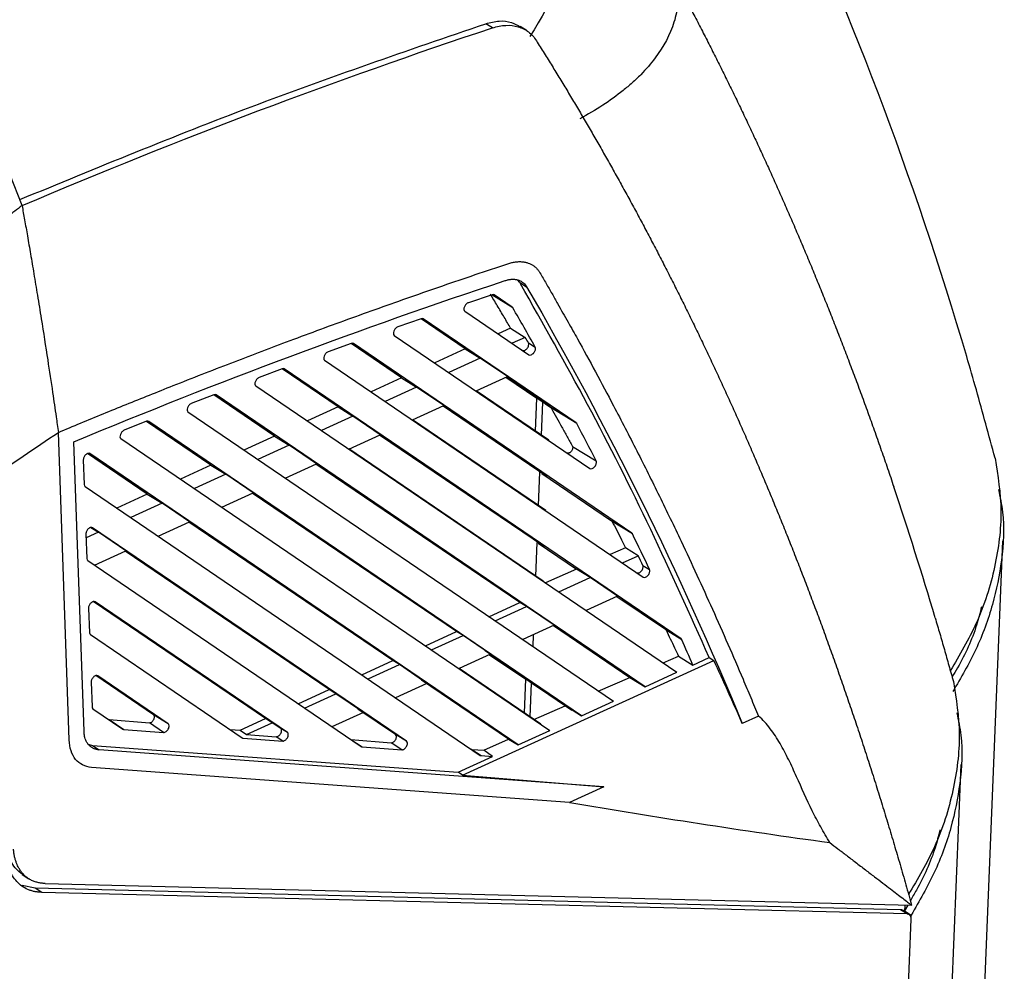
# Model space of a CAD drawing. Header units: millimetres. Extents: x -1111 to 1147, y -743 to 1146.
# Tile 109 of 203: x 1014 to 1113, y -543 to -448. Entities that reach past the tile are written whole.
import ezdxf

# ---------------------------------------------------------------- set-up
doc = ezdxf.new("R2010")
doc.units = ezdxf.units.MM

msp = doc.modelspace()

# ---------------------------------------------------------------- linework, layer by layer
at = {"color": 7, "linetype": 'Continuous', "lineweight": 25}
for p, q in [((1061.728, -448.547), (1061.064, -448.121)), ((1065.221, -448.852), (1064.509, -448.395)), ((1014.503, -466.385), (1008.416, -450.974)), ((1064.491, -474.121), (1064.252, -473.842)), ((1064.491, -474.121), (1065.166, -474.535)), ((1061.703, -475.335), (1059.317, -476.133)), ((1063.727, -476.584), (1061.915, -475.352)), ((1058.965, -476.974), (1065.405, -481.355)), ((1054.578, -477.752), (1052.224, -478.572)), ((1059, -480.772), (1054.567, -477.767)), ((1070.143, -488.207), (1054.794, -477.767)), ((1051.877, -479.412), (1071.525, -492.776)), ((1063.563, -478.688), (1062.319, -479.256)), ((1063.563, -478.688), (1065.036, -479.615)), ((1047.548, -480.234), (1045.225, -481.075)), ((1052.615, -483.688), (1047.54, -480.247)), ((1075.737, -499.27), (1047.769, -480.247)), ((1065.036, -479.615), (1063.726, -480.213)), ((1065.353, -480.18), (1066.029, -480.594)), ((1059, -480.772), (1055.935, -482.172)), ((1059, -480.772), (1060.494, -481.689)), ((1044.883, -481.913), (1076.883, -503.679)), ((1060.494, -481.689), (1057.342, -483.129)), ((1063.237, -483.556), (1060.494, -481.689)), ((1040.61, -482.778), (1038.317, -483.64)), ((1046.231, -486.604), (1040.605, -482.79)), ((1080.671, -509.884), (1040.836, -482.79)), ((1052.615, -483.688), (1049.55, -485.088)), ((1052.615, -483.688), (1054.109, -484.605)), ((1060.086, -484.995), (1063.237, -483.556)), ((1063.088, -483.624), (1066.193, -485.728)), ((1063.13, -483.605), (1067.52, -486.581)), ((1067.521, -486.549), (1063.159, -483.592)), ((1033.76, -485.383), (1031.496, -486.262)), ((1039.846, -489.52), (1033.757, -485.392)), ((1077.076, -514.697), (1033.99, -485.392)), ((1037.979, -484.476), (1080.268, -513.239)), ((1054.109, -484.605), (1050.958, -486.045)), ((1056.853, -486.472), (1054.109, -484.605)), ((1067.387, -489.94), (1060.104, -484.987)), ((1066.063, -489.039), (1066.193, -485.728)), ((1066.781, -486.106), (1066.193, -485.728)), ((1066.65, -489.438), (1066.781, -486.106)), ((1067.52, -486.581), (1066.781, -486.106)), ((1067.055, -486.283), (1067.588, -486.643)), ((1031.162, -487.098), (1073.883, -516.155)), ((1046.231, -486.604), (1043.166, -488.004)), ((1046.231, -486.604), (1047.725, -487.522)), ((1053.701, -487.911), (1056.853, -486.472)), ((1067.243, -493.605), (1056.774, -486.508)), ((1067.52, -486.581), (1067.521, -486.549)), ((1070.143, -488.207), (1067.588, -486.643)), ((1070.204, -488.276), (1067.644, -486.705)), ((1026.994, -488.045), (1024.757, -488.942)), ((1033.462, -492.436), (1026.994, -488.051)), ((1070.691, -517.613), (1027.229, -488.052)), ((1047.725, -487.522), (1044.573, -488.961)), ((1050.469, -489.388), (1047.725, -487.522)), ((1067.109, -497.011), (1053.716, -487.904)), ((1047.317, -490.827), (1050.469, -489.388)), ((1020.723, -519.185), (1019.698, -490.101)), ((1024.428, -489.776), (1067.499, -519.071)), ((1039.846, -489.52), (1036.771, -490.925)), ((1039.846, -489.52), (1041.34, -490.438)), ((1066.965, -500.661), (1050.39, -489.424)), ((1067.387, -489.961), (1067.387, -489.94)), ((1027.077, -495.352), (1021.077, -491.285)), ((1064.307, -520.529), (1021.312, -491.286)), ((1041.34, -490.438), (1038.185, -491.879)), ((1044.084, -492.304), (1041.34, -490.438)), ((1066.83, -504.082), (1047.329, -490.822)), ((1069.768, -490.559), (1072.152, -492.022)), ((1020.655, -491.914), (1020.743, -494.393)), ((1040.929, -493.745), (1044.084, -492.304)), ((1064.502, -506.235), (1044.005, -492.34)), ((1033.462, -492.436), (1030.397, -493.836)), ((1034.956, -493.354), (1031.804, -494.793)), ((1033.462, -492.436), (1034.956, -493.354)), ((1037.7, -495.22), (1034.956, -493.354)), ((1066.371, -496.509), (1066.503, -493.159)), ((1066.687, -493.277), (1073.695, -498.02)), ((1020.835, -494.59), (1060.515, -521.58)), ((1034.548, -496.659), (1037.7, -495.22)), ((1058.115, -509.15), (1037.621, -495.256)), ((1027.077, -495.352), (1024.013, -496.752)), ((1028.572, -496.27), (1025.42, -497.709)), ((1027.077, -495.352), (1028.572, -496.27)), ((1031.315, -498.136), (1028.572, -496.27)), ((1067.108, -497.03), (1067.109, -497.011)), ((1028.163, -499.575), (1031.315, -498.136)), ((1051.729, -512.065), (1031.236, -498.172)), ((1075.737, -499.27), (1073.695, -498.02)), ((1075.801, -499.346), (1073.756, -498.091)), ((1022.187, -499.186), (1020.932, -499.759)), ((1021.394, -498.699), (1022.187, -499.186)), ((1053.107, -520.17), (1021.575, -498.723)), ((1024.931, -501.052), (1022.187, -499.186)), ((1020.917, -499.351), (1021.005, -501.83)), ((1066.093, -503.58), (1066.225, -500.212)), ((1066.318, -500.272), (1070.186, -502.89)), ((1110.959, -549.935), (1112.997, -500.043)), ((1021.779, -502.491), (1024.931, -501.052)), ((1045.343, -514.98), (1024.852, -501.088)), ((1075.107, -500.735), (1073.555, -501.415)), ((1076.373, -501.534), (1075.107, -500.735)), ((1021.097, -502.027), (1048.555, -520.704)), ((1074.791, -502.256), (1076.373, -501.534)), ((1070.186, -502.89), (1067.062, -504.257)), ((1071.558, -503.732), (1070.186, -502.89)), ((1076.838, -502.517), (1077.514, -502.932)), ((1066.83, -504.099), (1066.83, -504.082)), ((1068.405, -505.171), (1071.558, -503.732)), ((1074.309, -505.603), (1071.558, -503.732)), ((1038.956, -517.894), (1021.628, -506.147)), ((1041.147, -519.294), (1021.837, -506.16)), ((1074.309, -505.603), (1071.158, -507.043)), ((1074.241, -505.634), (1079.108, -508.928)), ((1021.18, -506.788), (1021.267, -509.267)), ((1061.382, -507.659), (1064.502, -506.235)), ((1062.015, -508.087), (1065.171, -506.646)), ((1065.171, -506.646), (1064.502, -506.235)), ((1067.927, -508.52), (1065.171, -506.646)), ((1055.002, -510.571), (1058.115, -509.15)), ((1058.785, -509.561), (1058.115, -509.15)), ((1067.927, -508.52), (1064.772, -509.962)), ((1067.852, -508.554), (1075.528, -513.749)), ((1080.671, -509.884), (1079.108, -508.928)), ((1080.739, -509.967), (1079.175, -509.007)), ((1021.359, -509.464), (1036.595, -519.827)), ((1055.632, -511), (1058.785, -509.561)), ((1061.544, -511.438), (1058.785, -509.561)), ((1065.814, -510.651), (1065.861, -509.465)), ((1069.732, -517.026), (1060.991, -511.099)), ((1048.615, -513.486), (1051.729, -512.065)), ((1052.399, -512.476), (1051.729, -512.065)), ((1061.544, -511.438), (1058.393, -512.878)), ((1058.721, -523.573), (1083.967, -512.042)), ((1061.452, -511.48), (1065.082, -513.94)), ((1061.494, -511.461), (1069.714, -517.034)), ((1078.865, -512.285), (1080.406, -511.61)), ((1080.406, -511.61), (1081.862, -512.511)), ((1081.862, -512.511), (1083.509, -511.759)), ((1083.509, -511.759), (1083.967, -512.042)), ((1049.246, -513.915), (1052.399, -512.476)), ((1055.161, -514.355), (1052.399, -512.476)), ((1066.609, -518.452), (1058.404, -512.873)), ((1027.706, -517.511), (1021.904, -513.578)), ((1029.187, -518.418), (1022.099, -513.597)), ((1063.348, -519.942), (1054.608, -514.017)), ((1064.949, -517.323), (1065.082, -513.94)), ((1065.67, -514.318), (1065.082, -513.94)), ((1072.369, -515.134), (1075.528, -513.749)), ((1075.528, -513.749), (1077.076, -514.697)), ((1077.076, -514.697), (1080.268, -513.239)), ((1021.442, -514.225), (1021.529, -516.704)), ((1042.229, -516.401), (1045.343, -514.98)), ((1046.013, -515.391), (1045.343, -514.98)), ((1055.161, -514.355), (1052.01, -515.795)), ((1065.536, -517.723), (1065.67, -514.318)), ((1069.034, -516.597), (1065.67, -514.318)), ((1042.86, -516.83), (1046.011, -515.392)), ((1048.779, -517.272), (1046.011, -515.39)), ((1021.621, -516.901), (1024.635, -518.951)), ((1052, -519.493), (1048.225, -516.934)), ((1065.901, -517.971), (1069.034, -516.597)), ((1069.714, -517.034), (1069.034, -516.597)), ((1069.714, -517.034), (1069.732, -517.026)), ((1069.732, -517.026), (1070.691, -517.613)), ((1070.691, -517.613), (1073.883, -516.155)), ((1023.242, -517.982), (1027.29, -518.315)), ((1023.242, -517.982), (1024.731, -518.983)), ((1029.187, -518.418), (1027.706, -517.511)), ((1036.394, -519.064), (1038.956, -517.894)), ((1039.626, -518.306), (1038.956, -517.894)), ((1048.779, -517.272), (1045.625, -518.714)), ((1088.449, -517.647), (1086.825, -518.388)), ((1024.731, -518.983), (1028.718, -519.275)), ((1028.718, -519.275), (1027.29, -518.315)), ((1035.385, -518.981), (1036.394, -519.064)), ((1036.394, -519.064), (1037.031, -519.49)), ((1037.029, -519.491), (1039.625, -518.306)), ((1040.473, -518.882), (1039.625, -518.305)), ((1041.147, -519.294), (1040.473, -518.882)), ((1066.597, -518.458), (1066.609, -518.452)), ((1036.691, -519.859), (1040.678, -520.151)), ((1037.029, -519.49), (1040.02, -519.709)), ((1040.678, -520.151), (1040.02, -519.709)), ((1047.527, -519.98), (1051.575, -520.313)), ((1047.527, -519.98), (1048.651, -520.736)), ((1053.107, -520.17), (1052, -519.493)), ((1060.863, -521.077), (1063.348, -519.942)), ((1063.348, -519.942), (1064.307, -520.529)), ((1064.307, -520.529), (1067.499, -519.071)), ((1021.146, -520.472), (1021.575, -520.586)), ((1021.575, -520.586), (1058.294, -523.276)), ((1021.575, -520.586), (1022.232, -521.028)), ((1072.917, -524.741), (1022.232, -521.028)), ((1048.651, -520.736), (1052.638, -521.028)), ((1052.638, -521.028), (1051.575, -520.313)), ((1059.67, -520.979), (1060.863, -521.077)), ((1059.67, -520.979), (1060.611, -521.612)), ((1058.294, -523.276), (1061.753, -521.696)), ((1060.611, -521.612), (1061.753, -521.696)), ((1061.753, -521.696), (1060.863, -521.077)), ((1069.489, -526.307), (1021.491, -522.79)), ((1107.174, -562.042), (1108.811, -522.486)), ((1058.721, -523.573), (1058.294, -523.276)), ((1058.721, -523.573), (1072.917, -524.741)), ((1072.917, -524.741), (1069.489, -526.306)), ((1069.489, -526.306), (1069.492, -526.307)), ((1014.507, -533.54), (1015.171, -533.967)), ((1015.809, -534.911), (1014.518, -534.637)), ((1016.823, -534.447), (1103.827, -536.62)), ((1102.713, -537.081), (1015.809, -534.911)), ((1016.472, -535.338), (1015.809, -534.911)), ((1103.376, -537.507), (1016.472, -535.338)), ((1103.441, -536.61), (1103.114, -537.177)), ((1103.144, -536.704), (1103.127, -537.184)), ((1103.376, -537.507), (1102.713, -537.081)), ((1103.59, -537.572), (1102.902, -537.13)), ((1103.123, -537.272), (1103.126, -537.185)), ((1103.126, -537.185), (1103.127, -537.184)), ((1103.126, -537.185), (1103.79, -537.611)), ((1103.775, -538.002), (1103.79, -537.611)), ((1102.56, -570.8), (1103.775, -538.028)), ((1103.775, -538.028), (1103.775, -538.002))]:
    msp.add_line(p, q, dxfattribs=at)
at = {"color": 250, "linetype": 'Continuous', "lineweight": 25}
for p, q in [((1063.784, -476.646), (1061.684, -475.358)), ((1063.727, -476.584), (1061.692, -475.339))]:
    msp.add_line(p, q, dxfattribs=at)
at = {"color": 7, "linetype": 'Continuous', "lineweight": 25, "flags": 128}
msp.add_lwpolyline([(1019.237, -520.04), (1018.694, -504.601), (1018.149, -489.162)], dxfattribs=at)
at = {"color": 7, "linetype": 'Continuous', "lineweight": 25}
for points in [[(1070.295, -426.888), (1071.127, -430.358), (1071.134, -438.05), (1067.817, -445.84), (1065.481, -449.403)], [(1109.359, -481.55), (1104.021, -463.398), (1097.477, -446.221), (1089.787, -430.159)], [(1014.501, -466.385), (1030.333, -459.672), (1046.103, -453.719), (1061.728, -448.547)], [(1061.728, -448.547), (1062.192, -448.394), (1063.104, -448.222), (1064.343, -448.364), (1065.393, -448.887), (1065.929, -449.478), (1066.145, -449.83)], [(1019.698, -490.101), (1034.217, -484.069), (1048.666, -478.669), (1063.013, -473.915)], [(1065.166, -474.535), (1073.316, -488.529), (1080.528, -503.199), (1086.825, -518.388)], [(1061.915, -475.352), (1061.86, -475.314), (1061.786, -475.309), (1061.703, -475.336)], [(1063.784, -476.646), (1063.769, -476.621), (1063.75, -476.6), (1063.727, -476.584)], [(1066.029, -480.594), (1065.288, -479.272), (1064.54, -477.956), (1063.784, -476.646)], [(1054.794, -477.767), (1054.738, -477.728), (1054.662, -477.723), (1054.577, -477.753)], [(1047.769, -480.247), (1047.712, -480.208), (1047.634, -480.204), (1047.548, -480.235)], [(1065.353, -480.18), (1065.247, -479.991), (1065.142, -479.803), (1065.036, -479.615)], [(1110.327, -484.897), (1110.009, -483.778), (1109.686, -482.662), (1109.359, -481.55)], [(1040.836, -482.79), (1040.777, -482.75), (1040.698, -482.746), (1040.61, -482.779)], [(1033.99, -485.392), (1033.931, -485.352), (1033.849, -485.349), (1033.76, -485.383)], [(1112.203, -491.743), (1111.596, -489.446), (1110.971, -487.164), (1110.327, -484.897)], [(1027.229, -488.052), (1027.168, -488.011), (1027.085, -488.008), (1026.994, -488.045)], [(1070.204, -488.276), (1070.189, -488.247), (1070.169, -488.224), (1070.143, -488.207)], [(1072.152, -492.022), (1071.51, -490.769), (1070.861, -489.52), (1070.204, -488.276)], [(1011.049, -493.962), (1013.427, -492.33), (1015.794, -490.73), (1018.149, -489.162)], [(1020.743, -494.393), (1020.746, -494.483), (1020.778, -494.552), (1020.835, -494.59)], [(1106.191, -507.777), (1104.877, -503.327), (1103.492, -498.938), (1102.035, -494.611)], [(1075.801, -499.346), (1075.786, -499.314), (1075.764, -499.288), (1075.737, -499.27)], [(1077.514, -502.932), (1076.949, -501.733), (1076.378, -500.538), (1075.801, -499.346)], [(1021.005, -501.83), (1021.008, -501.919), (1021.04, -501.989), (1021.097, -502.027)], [(1076.838, -502.517), (1076.683, -502.189), (1076.528, -501.861), (1076.373, -501.534)], [(1021.267, -509.267), (1021.27, -509.356), (1021.303, -509.426), (1021.359, -509.464)], [(1080.739, -509.967), (1080.723, -509.932), (1080.7, -509.904), (1080.671, -509.884)], [(1081.862, -512.511), (1081.49, -511.662), (1081.116, -510.814), (1080.739, -509.967)], [(1086.825, -518.388), (1085.888, -516.259), (1084.935, -514.143), (1083.967, -512.042)], [(1021.529, -516.704), (1021.532, -516.793), (1021.565, -516.863), (1021.621, -516.901)], [(1024.635, -518.951), (1024.663, -518.97), (1024.695, -518.981), (1024.731, -518.983)], [(1036.595, -519.827), (1036.623, -519.846), (1036.655, -519.857), (1036.691, -519.859)], [(1048.555, -520.704), (1048.583, -520.722), (1048.615, -520.733), (1048.651, -520.736)], [(1060.515, -521.58), (1060.543, -521.598), (1060.575, -521.609), (1060.611, -521.612)], [(1069.492, -526.307), (1078.143, -527.789), (1086.856, -529.125), (1095.619, -530.343)]]:
    msp.add_open_spline(points, degree=3, dxfattribs=at)
for points, knots in [([(1080.352, -444.186), (1080.422, -444.825), (1080.422, -445.46), (1080.291, -446.724), (1080.16, -447.353), (1079.573, -449.222), (1078.939, -450.416), (1077.651, -452.135), (1077.165, -452.696), (1076.352, -453.519), (1076.067, -453.79), (1075.477, -454.32), (1075.17, -454.58), (1073.579, -455.857), (1072.13, -456.803), (1070.501, -457.672)], [0, 0, 0, 0, 0.125, 0.125, 0.25, 0.25, 0.5, 0.5, 0.625, 0.625, 0.6875, 0.6875, 0.75, 0.75, 1, 1, 1, 1]), ([(1080.351, -444.183), (1080.606, -444.659), (1081.115, -445.613), (1081.874, -447.055), (1082.629, -448.509), (1083.382, -449.977), (1084.13, -451.457), (1084.875, -452.95), (1085.617, -454.456), (1086.355, -455.975), (1087.088, -457.507), (1087.818, -459.053), (1088.544, -460.611), (1089.266, -462.183), (1089.983, -463.768), (1090.696, -465.367), (1091.404, -466.978), (1092.108, -468.604), (1092.807, -470.242), (1093.501, -471.894), (1094.19, -473.56), (1094.875, -475.239), (1095.554, -476.931), (1096.228, -478.638), (1096.896, -480.358), (1097.559, -482.091), (1098.216, -483.839), (1098.868, -485.6), (1099.514, -487.374), (1100.154, -489.163), (1100.788, -490.965), (1101.416, -492.781), (1101.828, -494), (1102.035, -494.611)], [0, 0, 0, 0, 0.030325, 0.060782, 0.09137, 0.122088, 0.152937, 0.183917, 0.215026, 0.246266, 0.277635, 0.309134, 0.340761, 0.372518, 0.404403, 0.436417, 0.468559, 0.500829, 0.533226, 0.565751, 0.598402, 0.63118, 0.664085, 0.697115, 0.730271, 0.763552, 0.796959, 0.830489, 0.864145, 0.897924, 0.931826, 0.965852, 1, 1, 1, 1]), ([(1061.065, -448.121), (1061.523, -448.009), (1062.44, -447.784), (1063.629, -447.913), (1064.245, -448.275), (1064.527, -448.44)], [0, 0, 0, 0, 0.351786, 0.703348, 1, 1, 1, 1]), ([(1014.266, -465.787), (1022.023, -462.589), (1037.679, -456.133), (1053.222, -450.808), (1061.065, -448.121)], [0, 0, 0, 0, 0.495433, 1, 1, 1, 1]), ([(1066.145, -449.83), (1066.408, -450.248), (1066.935, -451.087), (1067.722, -452.358), (1068.508, -453.641), (1069.293, -454.938), (1070.077, -456.249), (1070.859, -457.573), (1071.64, -458.912), (1072.419, -460.264), (1073.197, -461.63), (1073.973, -463.01), (1074.747, -464.404), (1075.519, -465.813), (1076.289, -467.236), (1077.056, -468.673), (1077.822, -470.124), (1078.584, -471.591), (1079.344, -473.071), (1080.102, -474.567), (1080.856, -476.077), (1081.607, -477.601), (1082.355, -479.141), (1083.1, -480.696), (1083.842, -482.265), (1084.58, -483.85), (1085.314, -485.45), (1086.044, -487.065), (1086.771, -488.695), (1087.493, -490.341), (1088.212, -492.002), (1088.926, -493.679), (1089.635, -495.371), (1090.34, -497.078), (1091.04, -498.802), (1091.735, -500.54), (1092.425, -502.295), (1093.11, -504.066), (1093.79, -505.852), (1094.464, -507.654), (1095.133, -509.472), (1095.796, -511.306), (1096.453, -513.156), (1097.104, -515.022), (1097.749, -516.905), (1098.388, -518.803), (1099.02, -520.718), (1099.646, -522.648), (1100.265, -524.596), (1100.877, -526.559), (1101.482, -528.539), (1102.08, -530.535), (1102.67, -532.547), (1103.254, -534.576), (1103.636, -535.937), (1103.827, -536.62)], [0, 0, 0, 0, 0.016402, 0.032901, 0.049496, 0.066188, 0.082977, 0.099862, 0.116844, 0.133922, 0.151097, 0.168367, 0.185734, 0.203196, 0.220755, 0.238409, 0.256159, 0.274005, 0.291946, 0.309982, 0.328113, 0.34634, 0.364662, 0.383078, 0.401589, 0.420195, 0.438895, 0.457689, 0.476577, 0.495559, 0.514634, 0.533803, 0.553066, 0.572421, 0.59187, 0.611411, 0.631045, 0.650771, 0.670589, 0.690499, 0.7105, 0.730593, 0.750778, 0.771053, 0.791418, 0.811874, 0.83242, 0.853056, 0.873782, 0.894597, 0.915501, 0.936493, 0.957574, 0.978743, 1, 1, 1, 1]), ([(1014.501, -466.385), (1014.009, -466.764), (1012.808, -467.687), (1011.002, -469.075), (1009.307, -470.378), (1008.105, -471.299), (1007.503, -471.762), (1007.286, -471.93)], [0, 0, 0, 0, 0.205061, 0.5, 0.7499999, 0.9097182, 1, 1, 1, 1]), ([(1014.5, -466.385), (1014.586, -466.863), (1014.768, -467.88), (1015.052, -469.498), (1015.363, -471.3), (1015.699, -473.287), (1016.059, -475.457), (1016.528, -478.347), (1017.039, -481.607), (1017.532, -484.885), (1017.887, -487.309), (1018.075, -488.638), (1018.149, -489.162)], [0, 0, 0, 0, 0.062286, 0.13274, 0.211357, 0.298138, 0.39309, 0.496229, 0.678367, 0.82307, 0.930298, 1, 1, 1, 1]), ([(1018.149, -489.162), (1018.895, -488.851), (1020.397, -488.223), (1022.667, -487.287), (1024.972, -486.347), (1027.311, -485.403), (1030.819, -484.004), (1035.401, -482.211), (1040.212, -480.382), (1044.124, -478.928), (1047.23, -477.793), (1050.372, -476.662), (1053.552, -475.538), (1056.77, -474.421), (1060.019, -473.308), (1062.199, -472.583), (1063.296, -472.218)], [0, 0, 0, 0, 0.049268, 0.09931, 0.150133, 0.201743, 0.254137, 0.382439, 0.505519, 0.573537, 0.642417, 0.712167, 0.782804, 0.854332, 0.926729, 1, 1, 1, 1]), ([(1063.296, -472.218), (1063.359, -472.198), (1063.486, -472.157), (1063.673, -472.109), (1063.856, -472.07), (1064.036, -472.04), (1064.213, -472.021), (1064.387, -472.011), (1064.557, -472.012), (1064.723, -472.022), (1064.886, -472.042), (1065.046, -472.071), (1065.245, -472.122), (1065.476, -472.203), (1065.727, -472.33), (1065.957, -472.487), (1066.165, -472.675), (1066.353, -472.892), (1066.458, -473.06), (1066.511, -473.144)], [0, 0, 0, 0, 0.046005, 0.09165, 0.137016, 0.182187, 0.227247, 0.272281, 0.317376, 0.362617, 0.408087, 0.45387, 0.500048, 0.584275, 0.667452, 0.75009, 0.832713, 0.915845, 1, 1, 1, 1]), ([(1066.511, -473.144), (1066.718, -473.5), (1067.124, -474.196), (1067.713, -475.223), (1068.276, -476.21), (1068.813, -477.158), (1069.324, -478.067), (1069.81, -478.935), (1070.734, -480.597), (1072.1, -483.099), (1074.091, -486.84), (1076.237, -490.991), (1078.499, -495.528), (1081.042, -500.814), (1083.862, -506.924), (1086.157, -512.184), (1087.676, -515.784), (1088.189, -517.023), (1088.447, -517.648)], [0, 0, 0, 0, 0.02534, 0.04969, 0.073044, 0.095399, 0.116751, 0.137098, 0.156439, 0.233408, 0.31169, 0.41517, 0.517476, 0.618611, 0.768578, 0.920741, 0.960054, 1, 1, 1, 1]), ([(1063.013, -473.915), (1063.065, -473.899), (1063.168, -473.866), (1063.319, -473.829), (1063.468, -473.802), (1063.613, -473.784), (1063.755, -473.777), (1063.893, -473.779), (1064.028, -473.791), (1064.16, -473.812), (1064.322, -473.852), (1064.508, -473.92), (1064.706, -474.029), (1064.882, -474.168), (1065.038, -474.335), (1065.123, -474.468), (1065.166, -474.535)], [0, 0, 0, 0, 0.055983, 0.11148, 0.166643, 0.221624, 0.276578, 0.331661, 0.387025, 0.442823, 0.499203, 0.600504, 0.700333, 0.799586, 0.899174, 1, 1, 1, 1]), ([(1083.509, -511.759), (1081.577, -507.451), (1077.696, -498.801), (1071.379, -486.29), (1066.833, -478.26), (1064.562, -474.25)], [0, 0, 0, 0, 0.331818, 0.666367, 1, 1, 1, 1]), ([(1063.563, -478.688), (1063.349, -478.324), (1063.135, -477.961), (1062.921, -477.598), (1062.69, -477.208), (1062.459, -476.818), (1062.227, -476.429), (1061.995, -476.04), (1061.763, -475.652), (1061.53, -475.264)], [0.001079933, 0.001079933, 0.001079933, 0.001079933, 0.003002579, 0.003002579, 0.003002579, 0.005071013, 0.005071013, 0.005071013, 0.00713946, 0.00713946, 0.00713946, 0.00713946]), ([(1059.317, -476.134), (1059.238, -476.161), (1059.119, -476.242), (1059.02, -476.365), (1058.962, -476.454), (1058.937, -476.502), (1058.843, -476.732), (1058.859, -476.902), (1058.965, -476.974)], [0, 0, 0, 0, 0.25, 0.375, 0.375, 0.5, 0.5, 1, 1, 1, 1]), ([(1052.224, -478.573), (1052.145, -478.6), (1052.027, -478.682), (1051.929, -478.805), (1051.872, -478.894), (1051.847, -478.942), (1051.755, -479.171), (1051.771, -479.34), (1051.877, -479.412)], [0, 0, 0, 0, 0.25, 0.375, 0.375, 0.5, 0.5, 1, 1, 1, 1]), ([(1064.751, -480.914), (1064.808, -480.952), (1064.887, -480.956), (1065.016, -480.906), (1065.06, -480.881), (1065.144, -480.817), (1065.183, -480.777), (1065.291, -480.644), (1065.347, -480.538), (1065.395, -480.337), (1065.389, -480.244), (1065.353, -480.18)], [0, 0, 0, 0, 0.25, 0.25, 0.375, 0.375, 0.5, 0.5, 0.75, 0.75, 1, 1, 1, 1]), ([(1045.225, -481.076), (1045.147, -481.104), (1045.029, -481.187), (1044.933, -481.31), (1044.877, -481.398), (1044.852, -481.446), (1044.761, -481.674), (1044.778, -481.842), (1044.883, -481.913)], [0, 0, 0, 0, 0.25, 0.375, 0.375, 0.5, 0.5, 1, 1, 1, 1]), ([(1065.405, -481.355), (1065.454, -481.388), (1065.565, -481.41), (1065.778, -481.292), (1065.911, -481.151), (1066.007, -480.994), (1066.053, -480.857), (1066.071, -480.717), (1066.049, -480.63), (1066.029, -480.594)], [0, 0, 0, 0, 0.25, 0.375, 0.5, 0.625, 0.75, 0.875, 1, 1, 1, 1]), ([(1038.317, -483.641), (1038.239, -483.67), (1038.122, -483.753), (1038.028, -483.876), (1037.972, -483.964), (1037.948, -484.011), (1037.858, -484.239), (1037.875, -484.405), (1037.979, -484.476)], [0, 0, 0, 0, 0.25, 0.375, 0.375, 0.5, 0.5, 1, 1, 1, 1]), ([(1031.495, -486.264), (1031.418, -486.294), (1031.302, -486.378), (1031.208, -486.501), (1031.153, -486.588), (1031.129, -486.636), (1031.041, -486.862), (1031.058, -487.027), (1031.162, -487.098)], [0, 0, 0, 0, 0.25, 0.375, 0.375, 0.5, 0.5, 1, 1, 1, 1]), ([(1067.588, -486.643), (1067.594, -486.647), (1067.601, -486.652), (1067.607, -486.658), (1067.613, -486.663), (1067.618, -486.669), (1067.624, -486.676), (1067.631, -486.685), (1067.638, -486.695), (1067.644, -486.705)], [0, 0, 0, 0, 0.0000385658, 0.0000385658, 0.0000385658, 0.0000771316, 0.0000771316, 0.0000771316, 0.0001326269, 0.0001326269, 0.0001326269, 0.0001326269]), ([(1067.644, -486.705), (1068.001, -487.345), (1068.357, -487.985), (1068.711, -488.628), (1068.888, -488.949), (1069.064, -489.27), (1069.24, -489.592), (1069.417, -489.914), (1069.592, -490.236), (1069.768, -490.559)], [0, 0, 0, 0, 0.003281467, 0.003281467, 0.003281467, 0.004922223, 0.004922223, 0.004922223, 0.006562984, 0.006562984, 0.006562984, 0.006562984]), ([(1024.757, -488.944), (1024.68, -488.975), (1024.564, -489.06), (1024.472, -489.182), (1024.417, -489.269), (1024.394, -489.316), (1024.307, -489.542), (1024.325, -489.706), (1024.428, -489.776)], [0, 0, 0, 0, 0.25, 0.375, 0.375, 0.5, 0.5, 1, 1, 1, 1]), ([(1021.312, -491.286), (1021.27, -491.257), (1021.178, -491.235), (1021.001, -491.309), (1020.875, -491.412), (1020.769, -491.542), (1020.699, -491.68), (1020.663, -491.793), (1020.654, -491.875), (1020.655, -491.914)], [0, 0, 0, 0, 0.25, 0.375, 0.5, 0.625, 0.75, 0.875, 1, 1, 1, 1]), ([(1069.768, -490.559), (1069.78, -490.591), (1069.806, -490.656), (1069.795, -490.786), (1069.75, -490.921), (1069.672, -491.048), (1069.571, -491.158), (1069.457, -491.228), (1069.351, -491.261), (1069.294, -491.247), (1069.268, -491.241)], [0, 0, 0, 0, 0.125085, 0.257717, 0.383798, 0.507397, 0.641981, 0.768798, 0.893145, 1, 1, 1, 1]), ([(1071.525, -492.776), (1071.573, -492.809), (1071.683, -492.83), (1071.894, -492.716), (1072.027, -492.577), (1072.123, -492.421), (1072.171, -492.284), (1072.191, -492.147), (1072.171, -492.059), (1072.152, -492.022)], [0, 0, 0, 0, 0.25, 0.375, 0.5, 0.625, 0.75, 0.875, 1, 1, 1, 1]), ([(1112.203, -491.743), (1112.486, -493.494), (1113.052, -496.996), (1112.326, -502.671), (1110.63, -508.155), (1108.641, -511.522), (1107.711, -513.098)], [0, 0, 0, 0, 0.257766, 0.515497, 0.773228, 1, 1, 1, 1]), ([(1112.551, -494.898), (1112.706, -495.641), (1113.176, -497.892), (1112.978, -501.814), (1112.055, -506.469), (1110.434, -510.939), (1108.789, -513.776), (1107.981, -515.168)], [0, 0, 0, 0, 0.1178711, 0.3568818, 0.5697463, 0.7888337, 1, 1, 1, 1]), ([(1073.695, -498.02), (1073.702, -498.025), (1073.709, -498.03), (1073.715, -498.036), (1073.722, -498.042), (1073.728, -498.049), (1073.733, -498.056), (1073.742, -498.066), (1073.75, -498.078), (1073.756, -498.091)], [0, 0, 0, 0, 0.0000416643, 0.0000416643, 0.0000416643, 0.0000833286, 0.0000833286, 0.0000833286, 0.0001474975, 0.0001474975, 0.0001474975, 0.0001474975]), ([(1073.756, -498.091), (1074.072, -498.703), (1074.386, -499.316), (1074.699, -499.93), (1074.835, -500.198), (1074.971, -500.467), (1075.107, -500.735)], [0, 0, 0, 0, 0.003054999, 0.003054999, 0.003054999, 0.004388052, 0.004388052, 0.004388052, 0.004388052]), ([(1021.575, -498.723), (1021.532, -498.694), (1021.44, -498.672), (1021.263, -498.746), (1021.137, -498.849), (1021.032, -498.979), (1020.961, -499.117), (1020.925, -499.229), (1020.916, -499.311), (1020.917, -499.351)], [0, 0, 0, 0, 0.25, 0.375, 0.5, 0.625, 0.75, 0.875, 1, 1, 1, 1]), ([(1076.229, -503.238), (1076.242, -503.245), (1076.266, -503.259), (1076.309, -503.27), (1076.355, -503.271), (1076.405, -503.263), (1076.483, -503.237), (1076.592, -503.174), (1076.711, -503.052), (1076.803, -502.911), (1076.856, -502.765), (1076.874, -502.624), (1076.85, -502.553), (1076.838, -502.517)], [0, 0, 0, 0, 0.053203, 0.104788, 0.155902, 0.207724, 0.261386, 0.39125, 0.521661, 0.639641, 0.758091, 0.878276, 1, 1, 1, 1]), ([(1076.883, -503.679), (1076.931, -503.711), (1077.04, -503.733), (1077.249, -503.622), (1077.382, -503.485), (1077.479, -503.33), (1077.528, -503.193), (1077.549, -503.057), (1077.531, -502.969), (1077.514, -502.932)], [0, 0, 0, 0, 0.25, 0.375, 0.5, 0.625, 0.75, 0.875, 1, 1, 1, 1]), ([(1021.837, -506.16), (1021.794, -506.131), (1021.702, -506.109), (1021.525, -506.183), (1021.399, -506.286), (1021.294, -506.416), (1021.223, -506.554), (1021.187, -506.666), (1021.178, -506.748), (1021.18, -506.788)], [0, 0, 0, 0, 0.25, 0.375, 0.5, 0.625, 0.75, 0.875, 1, 1, 1, 1]), ([(1110.854, -506.658), (1110.694, -507.28), (1110.163, -509.35), (1109.086, -511.733), (1108.073, -513.403), (1107.886, -513.712)], [0, 0, 0, 0, 0.259412, 0.862898, 1, 1, 1, 1]), ([(1106.191, -507.777), (1106.346, -508.304), (1106.656, -509.361), (1107.115, -510.955), (1107.57, -512.561), (1107.869, -513.637), (1108.019, -514.177)], [0, 0, 0, 0, 0.248468, 0.497959, 0.748471, 1, 1, 1, 1]), ([(1079.108, -508.928), (1079.116, -508.933), (1079.123, -508.939), (1079.13, -508.945), (1079.137, -508.952), (1079.143, -508.959), (1079.149, -508.966), (1079.159, -508.978), (1079.167, -508.992), (1079.175, -509.007)], [0, 0, 0, 0, 0.0000445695, 0.0000445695, 0.0000445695, 0.0000891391, 0.0000891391, 0.0000891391, 0.0001619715, 0.0001619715, 0.0001619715, 0.0001619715]), ([(1079.175, -509.007), (1079.456, -509.596), (1079.736, -510.187), (1080.015, -510.778), (1080.146, -511.055), (1080.276, -511.332), (1080.406, -511.61)], [0, 0, 0, 0, 0.002871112, 0.002871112, 0.002871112, 0.004215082, 0.004215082, 0.004215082, 0.004215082]), ([(1022.099, -513.597), (1022.057, -513.568), (1021.965, -513.546), (1021.788, -513.62), (1021.662, -513.723), (1021.556, -513.853), (1021.486, -513.99), (1021.45, -514.103), (1021.441, -514.185), (1021.442, -514.225)], [0, 0, 0, 0, 0.25, 0.375, 0.5, 0.625, 0.75, 0.875, 1, 1, 1, 1]), ([(1108.019, -514.177), (1108.302, -515.928), (1108.868, -519.432), (1108.14, -525.11), (1106.439, -530.603), (1104.444, -533.978), (1103.508, -535.561)], [0, 0, 0, 0, 0.257518, 0.515001, 0.772484, 1, 1, 1, 1]), ([(1023.196, -517.972), (1023.197, -517.972), (1023.211, -517.978), (1023.227, -517.98), (1023.242, -517.982)], [0, 0, 0, 0, 0.06385, 1, 1, 1, 1]), ([(1027.29, -518.315), (1027.326, -518.317), (1027.364, -518.312), (1027.444, -518.286), (1027.485, -518.265), (1027.564, -518.205), (1027.601, -518.167), (1027.669, -518.084), (1027.7, -518.039), (1027.751, -517.944), (1027.771, -517.894), (1027.795, -517.797), (1027.8, -517.75), (1027.795, -517.619), (1027.761, -517.549), (1027.706, -517.511)], [0, 0, 0, 0, 0.125, 0.125, 0.25, 0.25, 0.375, 0.375, 0.5, 0.5, 0.625, 0.625, 0.75, 0.75, 1, 1, 1, 1]), ([(1095.619, -530.343), (1095.308, -529.825), (1095, -529.303), (1094.401, -528.242), (1094.113, -527.699), (1093.291, -526.029), (1092.792, -524.868), (1092.018, -523.152), (1091.756, -522.584), (1091.208, -521.47), (1090.923, -520.923), (1090.313, -519.873), (1089.99, -519.37), (1089.28, -518.437), (1088.893, -518.007), (1088.447, -517.648)], [0, 0, 0, 0, 0.125, 0.125, 0.25, 0.25, 0.5, 0.5, 0.625, 0.625, 0.75, 0.75, 0.875, 0.875, 1, 1, 1, 1]), ([(1108.365, -517.319), (1108.52, -518.061), (1108.989, -520.305), (1108.795, -524.219), (1107.879, -528.868), (1106.258, -533.353), (1104.605, -536.205), (1103.79, -537.611)], [0, 0, 0, 0, 0.117573, 0.355437, 0.568076, 0.786928, 1, 1, 1, 1]), ([(1028.718, -519.275), (1028.759, -519.278), (1028.848, -519.263), (1028.967, -519.199), (1029.078, -519.096), (1029.187, -518.951), (1029.267, -518.781), (1029.295, -518.544), (1029.235, -518.451), (1029.187, -518.418)], [0, 0, 0, 0, 0.125, 0.25, 0.375, 0.5, 0.625, 0.75, 1, 1, 1, 1]), ([(1040.02, -519.709), (1040.036, -519.71), (1040.066, -519.711), (1040.114, -519.702), (1040.162, -519.686), (1040.211, -519.661), (1040.285, -519.613), (1040.382, -519.524), (1040.481, -519.383), (1040.551, -519.226), (1040.569, -519.079), (1040.548, -518.952), (1040.498, -518.905), (1040.473, -518.882)], [0, 0, 0, 0, 0.051476, 0.100731, 0.148705, 0.196416, 0.244896, 0.367776, 0.495079, 0.620944, 0.749334, 0.87491, 1, 1, 1, 1]), ([(1021.491, -522.79), (1020.833, -522.742), (1020.273, -522.461), (1019.489, -521.504), (1019.265, -520.829), (1019.237, -520.04)], [0, 0, 0, 0, 0.5, 0.5, 1, 1, 1, 1]), ([(1022.232, -521.028), (1022.188, -521.023), (1022.099, -521.015), (1021.973, -520.991), (1021.851, -520.959), (1021.735, -520.918), (1021.624, -520.868), (1021.519, -520.809), (1021.419, -520.741), (1021.325, -520.664), (1021.236, -520.578), (1021.111, -520.437), (1020.969, -520.225), (1020.851, -519.951), (1020.78, -519.688), (1020.738, -519.446), (1020.728, -519.272), (1020.723, -519.185)], [0, 0, 0, 0, 0.0507051, 0.1009307, 0.1508049, 0.2004586, 0.2500244, 0.2996357, 0.3494255, 0.3995254, 0.4500644, 0.5011684, 0.6280809, 0.7518539, 0.8335065, 0.9160252, 1, 1, 1, 1]), ([(1040.678, -520.151), (1040.719, -520.155), (1040.808, -520.139), (1040.927, -520.076), (1041.038, -519.972), (1041.147, -519.827), (1041.227, -519.657), (1041.255, -519.42), (1041.195, -519.327), (1041.147, -519.294)], [0, 0, 0, 0, 0.125, 0.25, 0.375, 0.5, 0.625, 0.75, 1, 1, 1, 1]), ([(1051.575, -520.313), (1051.611, -520.316), (1051.651, -520.31), (1051.733, -520.283), (1051.775, -520.262), (1051.855, -520.201), (1051.893, -520.162), (1051.962, -520.077), (1051.993, -520.031), (1052.046, -519.934), (1052.066, -519.883), (1052.09, -519.784), (1052.095, -519.736), (1052.09, -519.603), (1052.056, -519.531), (1052, -519.493)], [0, 0, 0, 0, 0.125, 0.125, 0.25, 0.25, 0.375, 0.375, 0.5, 0.5, 0.625, 0.625, 0.75, 0.75, 1, 1, 1, 1]), ([(1052.638, -521.028), (1052.679, -521.031), (1052.768, -521.015), (1052.887, -520.952), (1052.998, -520.848), (1053.107, -520.703), (1053.187, -520.534), (1053.215, -520.296), (1053.155, -520.203), (1053.107, -520.17)], [0, 0, 0, 0, 0.125, 0.25, 0.375, 0.5, 0.625, 0.75, 1, 1, 1, 1]), ([(1059.61, -520.964), (1059.614, -520.966), (1059.633, -520.974), (1059.654, -520.977), (1059.67, -520.979)], [0, 0, 0, 0, 0.233798, 1, 1, 1, 1]), ([(1106.674, -529.074), (1106.522, -529.672), (1106.003, -531.715), (1104.905, -534.106), (1103.898, -535.824), (1103.693, -536.175)], [0, 0, 0, 0, 0.247466, 0.846406, 1, 1, 1, 1]), ([(1014.518, -533.526), (1014.118, -533.191), (1013.301, -532.507), (1013.091, -531.218), (1012.984, -530.56)], [0, 0, 0, 0, 0.489038, 1, 1, 1, 1]), ([(1095.618, -530.344), (1095.886, -530.549), (1096.44, -530.972), (1097.295, -531.624), (1098.221, -532.333), (1099.165, -533.056), (1100.083, -533.755), (1100.92, -534.393), (1101.668, -534.965), (1102.328, -535.471), (1102.902, -535.912), (1103.395, -536.291), (1103.692, -536.517), (1103.827, -536.62)], [0, 0, 0, 0, 0.0978, 0.202162, 0.313079, 0.435463, 0.547438, 0.648997, 0.740103, 0.820742, 0.890934, 0.950697, 1, 1, 1, 1]), ([(1016.472, -535.338), (1016.41, -535.335), (1016.285, -535.331), (1016.102, -535.313), (1015.922, -535.289), (1015.747, -535.256), (1015.575, -535.215), (1015.407, -535.165), (1015.242, -535.108), (1014.923, -534.979), (1014.478, -534.726), (1013.967, -534.271), (1013.544, -533.707), (1013.273, -533.152), (1013.108, -532.665), (1013.01, -532.278), (1012.938, -531.872), (1012.913, -531.587), (1012.9, -531.444)], [0, 0, 0, 0, 0.031261, 0.062453, 0.093607, 0.124757, 0.155934, 0.187171, 0.218499, 0.24995, 0.374782, 0.500291, 0.625721, 0.750608, 0.813222, 0.87549, 0.937664, 1, 1, 1, 1]), ([(1016.823, -534.447), (1016.761, -534.445), (1016.636, -534.44), (1016.451, -534.421), (1016.267, -534.393), (1016.084, -534.355), (1015.903, -534.306), (1015.725, -534.245), (1015.55, -534.174), (1015.379, -534.091), (1015.212, -533.995), (1015.05, -533.888), (1014.895, -533.768), (1014.746, -533.636), (1014.617, -533.505), (1014.503, -533.375), (1014.398, -533.24), (1014.285, -533.078), (1014.17, -532.887), (1014.054, -532.663), (1013.943, -532.404), (1013.842, -532.107), (1013.755, -531.772), (1013.685, -531.397), (1013.66, -531.125), (1013.648, -530.986)], [0, 0, 0, 0, 0.034898, 0.07045, 0.106645, 0.143471, 0.180913, 0.218953, 0.257571, 0.296746, 0.336453, 0.376664, 0.417351, 0.458481, 0.50002, 0.529759, 0.564225, 0.603385, 0.647183, 0.695536, 0.748327, 0.805398, 0.866545, 0.931515, 1, 1, 1, 1]), ([(1102.915, -537.148), (1102.894, -537.132), (1102.838, -537.09), (1102.761, -537.085), (1102.713, -537.081)], [0, 0, 0, 0, 0.369283, 1, 1, 1, 1]), ([(1103.775, -538.002), (1103.775, -537.974), (1103.774, -537.919), (1103.761, -537.842), (1103.741, -537.772), (1103.713, -537.708), (1103.673, -537.646), (1103.617, -537.588), (1103.546, -537.543), (1103.466, -537.514), (1103.406, -537.51), (1103.376, -537.507)], [0, 0, 0, 0, 0.097841, 0.194195, 0.290182, 0.386935, 0.48556, 0.616527, 0.747971, 0.87387, 1, 1, 1, 1])]:
    msp.add_open_spline(points, degree=3, knots=knots, dxfattribs=at)

doc.saveas('drawing.dxf')
